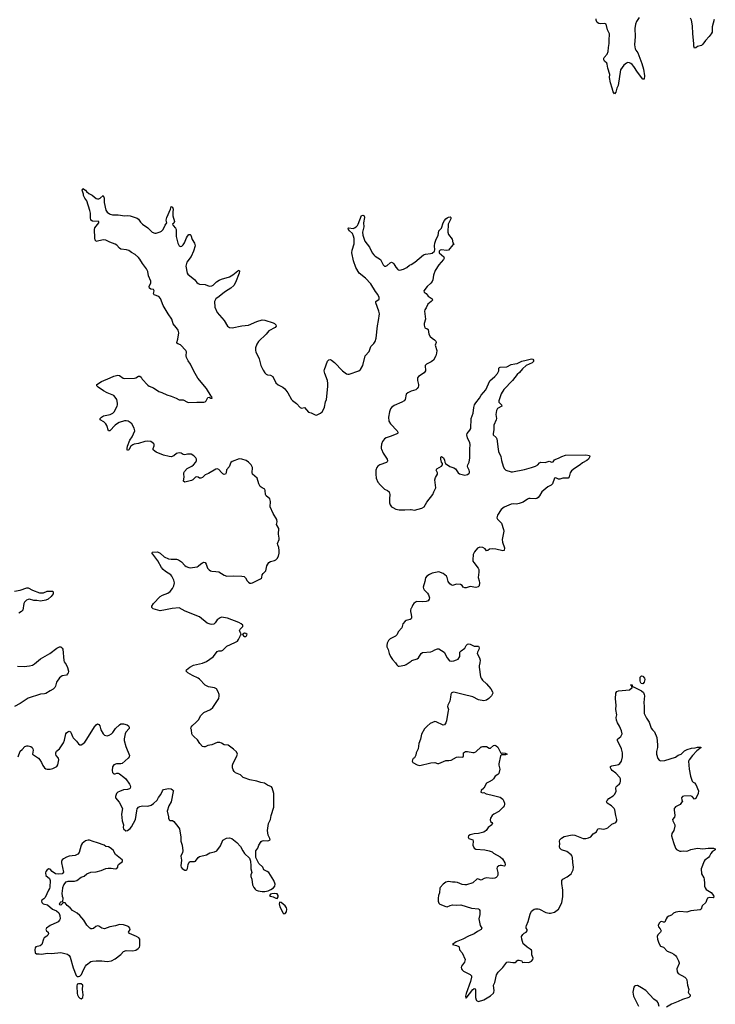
# Model space of a CAD drawing. Header units: inches. Extents: x 2005975 to 2217453, y 644152 to 846769.
# Tile 103 of 162: x 2084244 to 2094474, y 771830 to 786318. Entities that reach past the tile are written whole.
import ezdxf

# ---------------------------------------------------------------- set-up
doc = ezdxf.new("R2010")
doc.units = ezdxf.units.IN
doc.header["$MEASUREMENT"] = 0
for name, color, linetype in [('C0787', 7, 'Continuous'), ('C0788', 7, 'Continuous'), ('C0797', 7, 'Continuous'), ('C0798', 7, 'Continuous')]:
    doc.layers.add(name, color=color, linetype=linetype)

msp = doc.modelspace()

# ---------------------------------------------------------------- linework, layer by layer
at = {"layer": 'C0787', "color": 6, "elevation": 400}
for points in [[(2084223, 775470), (2084250, 775556), (2084282, 775578), (2084317, 775623), (2084350, 775636), (2084370, 775636), (2084406, 775626), (2084429, 775609), (2084438, 775590), (2084440, 775570), (2084434, 775510), (2084522, 775450), (2084541, 775430), (2084564, 775390), (2084583, 775343), (2084610, 775311), (2084630, 775295), (2084650, 775291), (2084690, 775290), (2084730, 775300), (2084790, 775328), (2084807, 775353), (2084820, 775430), (2084812, 775452), (2084780, 775490), (2084773, 775510), (2084773, 775530), (2084784, 775556), (2084831, 775590), (2084890, 775679), (2084904, 775716), (2084923, 775810), (2084930, 775824), (2084950, 775842), (2084970, 775847), (2084990, 775839), (2085001, 775821), (2085019, 775770), (2085032, 775752), (2085081, 775701), (2085110, 775662), (2085130, 775647), (2085150, 775650), (2085170, 775661), (2085202, 775690), (2085232, 775730), (2085346, 775914), (2085370, 775942), (2085390, 775955), (2085410, 775949), (2085421, 775930), (2085436, 775870), (2085469, 775809), (2085489, 775789), (2085530, 775782), (2085559, 775790), (2085593, 775810), (2085615, 775830), (2085652, 775888), (2085710, 775944), (2085730, 775956), (2085770, 775957), (2085823, 775943), (2085842, 775930), (2085856, 775910), (2085852, 775890), (2085806, 775834), (2085795, 775810), (2085781, 775739), (2085780, 775710), (2085804, 775624), (2085860, 775490), (2085856, 775470), (2085839, 775450), (2085750, 775375), (2085730, 775368), (2085669, 775371), (2085630, 775355), (2085610, 775325), (2085602, 775270), (2085610, 775243), (2085630, 775224), (2085650, 775222), (2085670, 775231), (2085690, 775230), (2085710, 775221), (2085775, 775175), (2085807, 775147), (2085861, 775070), (2085870, 775050), (2085874, 775030), (2085870, 775010), (2085859, 775001), (2085830, 774991), (2085770, 774985), (2085710, 774964), (2085686, 774950), (2085668, 774930), (2085651, 774890), (2085654, 774870), (2085706, 774806), (2085755, 774710), (2085739, 774630), (2085751, 774530), (2085768, 774470), (2085767, 774430), (2085771, 774410), (2085804, 774384), (2085827, 774387), (2085870, 774417), (2085890, 774440), (2085946, 774550), (2085964, 774676), (2085972, 774708), (2085989, 774730), (2086010, 774741), (2086050, 774752), (2086130, 774744), (2086178, 774762), (2086210, 774783), (2086266, 774834), (2086285, 774875), (2086321, 774919), (2086344, 774970), (2086361, 774990), (2086382, 774998), (2086430, 775004), (2086470, 774999), (2086490, 774988), (2086504, 774970), (2086503, 774963), (2086470, 774810), (2086436, 774750), (2086414, 774670), (2086434, 774590), (2086433, 774570), (2086444, 774544), (2086450, 774537), (2086490, 774533), (2086510, 774521), (2086570, 774448), (2086592, 774410), (2086614, 774290), (2086615, 774230), (2086632, 774170), (2086644, 774090), (2086638, 774062), (2086614, 774010), (2086622, 773950), (2086613, 773870), (2086619, 773850), (2086635, 773830), (2086670, 773802), (2086690, 773802), (2086701, 773810), (2086710, 773827), (2086720, 773890), (2086737, 773923), (2086750, 773930), (2086814, 773930), (2086830, 773938), (2086870, 773991), (2086890, 774007), (2086990, 774030), (2087041, 774059), (2087110, 774073), (2087141, 774090), (2087196, 774164), (2087230, 774245), (2087286, 774274), (2087330, 774282), (2087363, 774270), (2087437, 774210), (2087493, 774150), (2087523, 774090), (2087550, 774051), (2087623, 773983), (2087636, 773936), (2087645, 773870), (2087645, 773825), (2087658, 773770), (2087643, 773737), (2087643, 773710), (2087658, 773670), (2087669, 773590), (2087687, 773550), (2087705, 773525), (2087722, 773510), (2087750, 773500), (2087810, 773489), (2087848, 773492), (2087898, 773502), (2087939, 773521), (2087974, 773546), (2087994, 773570), (2087999, 773599), (2087982, 773650), (2087908, 773768), (2087885, 773785), (2087833, 773810), (2087818, 773850), (2087761, 773901), (2087744, 773930), (2087719, 773990), (2087715, 774030), (2087719, 774090), (2087746, 774130), (2087761, 774170), (2087794, 774226), (2087810, 774237), (2087830, 774240), (2087890, 774234), (2087910, 774239), (2087929, 774250), (2087923, 774270), (2087897, 774317), (2087890, 774390), (2087905, 774490), (2087931, 774550), (2087943, 774610), (2087980, 774730), (2087981, 774930), (2087957, 775017), (2087945, 775030), (2087890, 775056), (2087845, 775085), (2087790, 775096), (2087730, 775116), (2087630, 775133), (2087543, 775163), (2087528, 775170), (2087490, 775208), (2087418, 775238), (2087396, 775256), (2087381, 775281), (2087373, 775310), (2087372, 775350), (2087381, 775379), (2087433, 775470), (2087445, 775510), (2087430, 775543), (2087390, 775587), (2087310, 775642), (2087250, 775646), (2087210, 775675), (2087185, 775685), (2087150, 775682), (2087070, 775650), (2087010, 775637), (2086970, 775620), (2086950, 775619), (2086930, 775626), (2086892, 775670), (2086860, 775720), (2086803, 775770), (2086786, 775790), (2086776, 775810), (2086770, 775868), (2086763, 775890), (2086766, 775910), (2086779, 775930), (2086840, 775980), (2086879, 776021), (2086905, 776075), (2086930, 776106), (2086950, 776122), (2087050, 776170), (2087082, 776198), (2087170, 776330), (2087177, 776370), (2087175, 776390), (2087164, 776430), (2087140, 776470), (2087110, 776487), (2087022, 776502), (2086970, 776524), (2086890, 776614), (2086868, 776630), (2086787, 776667), (2086717, 776710), (2086694, 776730), (2086695, 776750), (2086745, 776790), (2086801, 776819), (2086930, 776851), (2086990, 776875), (2087090, 776945), (2087110, 776966), (2087150, 777022), (2087170, 777032), (2087210, 777030), (2087230, 777039), (2087290, 777098), (2087410, 777152), (2087445, 777175), (2087464, 777196), (2087490, 777256), (2087501, 777270), (2087497, 777290), (2087490, 777297), (2087477, 777330), (2087487, 777350), (2087524, 777390), (2087523, 777410), (2087501, 777430), (2087466, 777450), (2087298, 777510), (2087211, 777529), (2087190, 777519), (2087150, 777486), (2087118, 777442), (2087097, 777423), (2087070, 777418), (2087043, 777423), (2087001, 777441), (2086890, 777532), (2086677, 777617), (2086590, 777662), (2086484, 777656), (2086387, 777633), (2086310, 777622), (2086209, 777650), (2086187, 777670), (2086187, 777690), (2086211, 777730), (2086310, 777830), (2086345, 777850), (2086421, 777879), (2086457, 777903), (2086490, 777950), (2086509, 777990), (2086519, 778030), (2086513, 778073), (2086483, 778130), (2086465, 778150), (2086390, 778197), (2086352, 778230), (2086330, 778260), (2086276, 778356), (2086187, 778473), (2086195, 778485), (2086270, 778489), (2086310, 778470), (2086370, 778417), (2086430, 778387), (2086470, 778379), (2086550, 778378), (2086579, 778370), (2086621, 778341), (2086670, 778286), (2086692, 778270), (2086730, 778257), (2086750, 778254), (2086852, 778268), (2086870, 778276), (2086907, 778313), (2086930, 778328), (2086950, 778336), (2086970, 778332), (2086987, 778307), (2087007, 778247), (2087030, 778222), (2087050, 778209), (2087070, 778204), (2087130, 778201), (2087172, 778192), (2087250, 778144), (2087290, 778130), (2087390, 778135), (2087509, 778129), (2087543, 778123), (2087565, 778105), (2087590, 778060), (2087610, 778040), (2087630, 778029), (2087650, 778026), (2087670, 778030), (2087785, 778090), (2087798, 778102), (2087805, 778110), (2087810, 778150), (2087824, 778170), (2087866, 778210), (2087876, 778284), (2087891, 778309), (2087910, 778331), (2087930, 778344), (2087990, 778360), (2088010, 778371), (2088030, 778391), (2088050, 778426), (2088060, 778470), (2088062, 778510), (2088055, 778550), (2088038, 778590), (2088037, 778610), (2088058, 778670), (2088058, 778690), (2088048, 778750), (2088055, 778830), (2088022, 778890), (2088028, 778930), (2088024, 778964), (2087970, 779050), (2087927, 779150), (2087932, 779228), (2087924, 779270), (2087870, 779310), (2087858, 779330), (2087855, 779390), (2087849, 779409), (2087810, 779428), (2087781, 779450), (2087759, 779490), (2087737, 779570), (2087670, 779630), (2087665, 779650), (2087670, 779730), (2087650, 779770), (2087610, 779806), (2087572, 779830), (2087510, 779854), (2087470, 779858), (2087370, 779818), (2087350, 779803), (2087322, 779738), (2087286, 779694), (2087278, 779650), (2087270, 779630), (2087250, 779627), (2087230, 779638), (2087210, 779654), (2087170, 779700), (2087150, 779708), (2087130, 779705), (2087019, 779641), (2086970, 779619), (2086930, 779582), (2086910, 779571), (2086890, 779574), (2086870, 779586), (2086844, 779590), (2086830, 779585), (2086790, 779549), (2086770, 779539), (2086670, 779515), (2086653, 779530), (2086664, 779590), (2086658, 779630), (2086660, 779650), (2086669, 779670), (2086705, 779715), (2086775, 779750), (2086801, 779770), (2086835, 779810), (2086845, 779830), (2086845, 779850), (2086835, 779870), (2086803, 779903), (2086764, 779924), (2086710, 779926), (2086670, 779915), (2086650, 779920), (2086619, 779939), (2086590, 779943), (2086550, 779934), (2086510, 779902), (2086470, 779888), (2086440, 779890), (2086359, 779910), (2086250, 779955), (2086229, 779970), (2086209, 779990), (2086208, 780000)], [(2085855, 780000), (2085850, 779991), (2085830, 779979), (2085824, 779990), (2085823, 780000)], [(2089566, 780000), (2089590, 779942), (2089648, 779850), (2089652, 779828), (2089648, 779812), (2089636, 779804), (2089538, 779770), (2089509, 779751), (2089495, 779730), (2089483, 779690), (2089481, 779630), (2089488, 779572), (2089513, 779513), (2089548, 779468), (2089588, 779430), (2089611, 779411), (2089652, 779392), (2089677, 779370), (2089685, 779330), (2089680, 779270), (2089682, 779210), (2089690, 779181), (2089710, 779151), (2089730, 779139), (2089776, 779116), (2089825, 779105), (2089910, 779104), (2089990, 779113), (2090000, 779111)], [(2084169, 777911), (2084250, 777924), (2084350, 777960), (2084370, 777959), (2084430, 777923), (2084533, 777887), (2084593, 777887), (2084650, 777910), (2084730, 777910), (2084736, 777896), (2084734, 777870), (2084707, 777830), (2084662, 777790), (2084630, 777776), (2084550, 777764), (2084494, 777774), (2084450, 777773), (2084390, 777790), (2084370, 777789), (2084342, 777778), (2084315, 777750), (2084306, 777726), (2084290, 777630), (2084272, 777610), (2084233, 777587)], [(2090000, 777656), (2089996, 777650), (2089989, 777631), (2089989, 777610), (2090000, 777565)], [(2090000, 777501), (2089999, 777501), (2089988, 777492), (2089930, 777479), (2089913, 777467), (2089880, 777430), (2089863, 777370), (2089810, 777312), (2089794, 777270), (2089770, 777248), (2089690, 777206), (2089670, 777184), (2089650, 777144), (2089641, 777110), (2089641, 777090), (2089663, 777050), (2089679, 776990), (2089699, 776950), (2089726, 776906), (2089773, 776853), (2089790, 776825), (2089810, 776806), (2089824, 776804), (2089910, 776820), (2089930, 776828), (2090000, 776881)], [(2084210, 776806), (2084310, 776803), (2084390, 776810), (2084430, 776822), (2084462, 776838), (2084550, 776912), (2084689, 776991), (2084790, 777072), (2084830, 777088), (2084850, 777088), (2084870, 777071), (2084876, 777056), (2084891, 776891), (2084900, 776870), (2084926, 776830), (2084946, 776786), (2084960, 776730), (2084956, 776704), (2084949, 776691), (2084930, 776674), (2084870, 776662), (2084830, 776635), (2084785, 776570), (2084769, 776510), (2084759, 776490), (2084735, 776465), (2084690, 776445), (2084630, 776406), (2084610, 776399), (2084550, 776396), (2084366, 776334), (2084250, 776258), (2084166, 776214)]]:
    msp.add_lwpolyline(points, dxfattribs=at)
for points in [[(2087550, 777289), (2087524, 777276), (2087521, 777270), (2087535, 777250), (2087550, 777242), (2087570, 777243), (2087580, 777250), (2087590, 777272), (2087570, 777285)], [(2085250, 774248), (2085210, 774237), (2085164, 774196), (2085148, 774170), (2085117, 774063), (2085100, 774040), (2085058, 774022), (2084970, 774010), (2084930, 773997), (2084887, 773973), (2084870, 773955), (2084860, 773930), (2084860, 773910), (2084887, 773773), (2084880, 773760), (2084868, 773752), (2084810, 773745), (2084770, 773752), (2084723, 773783), (2084690, 773819), (2084670, 773822), (2084650, 773809), (2084630, 773785), (2084625, 773765), (2084628, 773728), (2084680, 773680), (2084691, 773651), (2084688, 773552), (2084684, 773536), (2084667, 773510), (2084618, 773402), (2084599, 773381), (2084570, 773364), (2084562, 773350), (2084571, 773330), (2084590, 773311), (2084653, 773293), (2084725, 773230), (2084785, 773205), (2084818, 773178), (2084826, 773166), (2084835, 773135), (2084837, 773090), (2084831, 773069), (2084810, 773045), (2084788, 773032), (2084690, 772991), (2084637, 772950), (2084629, 772930), (2084639, 772910), (2084662, 772890), (2084666, 772870), (2084658, 772850), (2084645, 772835), (2084606, 772810), (2084595, 772790), (2084570, 772709), (2084547, 772693), (2084483, 772677), (2084470, 772662), (2084464, 772630), (2084470, 772587), (2084490, 772574), (2084530, 772573), (2084570, 772566), (2084650, 772582), (2084710, 772579), (2084849, 772591), (2084949, 772569), (2084970, 772550), (2084984, 772524), (2085030, 772366), (2085073, 772253), (2085090, 772239), (2085110, 772239), (2085130, 772246), (2085154, 772270), (2085181, 772339), (2085210, 772390), (2085227, 772410), (2085290, 772459), (2085313, 772467), (2085370, 772472), (2085450, 772471), (2085530, 772462), (2085593, 772470), (2085650, 772501), (2085730, 772565), (2085772, 772608), (2085810, 772620), (2085910, 772617), (2085950, 772626), (2085988, 772650), (2086004, 772670), (2086011, 772690), (2086010, 772790), (2085995, 772810), (2085962, 772830), (2085858, 772870), (2085844, 772890), (2085867, 772930), (2085865, 772950), (2085847, 772970), (2085830, 772980), (2085770, 772999), (2085710, 773005), (2085655, 772985), (2085570, 772971), (2085490, 772942), (2085450, 772949), (2085410, 772978), (2085390, 772983), (2085365, 772975), (2085330, 772947), (2085310, 772940), (2085290, 772940), (2085273, 772950), (2085230, 772995), (2085187, 773070), (2085130, 773136), (2085091, 773170), (2085022, 773210), (2084988, 773248), (2084943, 773283), (2084910, 773322), (2084890, 773328), (2084850, 773289), (2084836, 773296), (2084830, 773306), (2084838, 773330), (2084850, 773338), (2084876, 773344), (2084882, 773390), (2084875, 773415), (2084869, 773470), (2084874, 773490), (2084877, 773550), (2084893, 773590), (2084927, 773633), (2084958, 773642), (2085050, 773642), (2085084, 773650), (2085150, 773701), (2085190, 773715), (2085232, 773750), (2085290, 773775), (2085370, 773780), (2085441, 773799), (2085510, 773828), (2085546, 773834), (2085590, 773836), (2085650, 773823), (2085670, 773827), (2085689, 773850), (2085689, 773870), (2085699, 773890), (2085756, 773930), (2085755, 773950), (2085750, 773957), (2085654, 774034), (2085617, 774097), (2085575, 774135), (2085550, 774146), (2085510, 774154), (2085484, 774170), (2085390, 774206), (2085324, 774224), (2085270, 774245)], [(2087990, 773460), (2087950, 773456), (2087931, 773450), (2087916, 773430), (2087930, 773422), (2087973, 773413), (2088010, 773391), (2088030, 773385), (2088045, 773410), (2088043, 773430), (2088030, 773454)], [(2088070, 773335), (2088065, 773330), (2088061, 773310), (2088070, 773265), (2088121, 773170), (2088130, 773163), (2088150, 773167), (2088170, 773192), (2088173, 773230), (2088170, 773250), (2088150, 773281), (2088090, 773329)], [(2085107, 772133), (2085091, 772129), (2085083, 772097), (2085087, 771990), (2085093, 771970), (2085110, 771941), (2085130, 771921), (2085150, 771911), (2085170, 771931), (2085176, 771970), (2085167, 772050), (2085170, 772110), (2085150, 772133)]]:
    msp.add_lwpolyline(points, close=True, dxfattribs=at)
at = {"layer": 'C0788', "color": 6, "elevation": 400}
for points in [[(2085823, 780000), (2085823, 780010), (2085830, 780045), (2085865, 780130), (2085899, 780181), (2085936, 780270), (2085927, 780310), (2085893, 780370), (2085870, 780393), (2085840, 780410), (2085810, 780417), (2085785, 780415), (2085709, 780391), (2085683, 780377), (2085649, 780351), (2085570, 780271), (2085551, 780271), (2085526, 780346), (2085510, 780374), (2085482, 780402), (2085428, 780430), (2085427, 780450), (2085446, 780470), (2085478, 780490), (2085573, 780507), (2085614, 780530), (2085633, 780550), (2085676, 780630), (2085682, 780650), (2085683, 780677), (2085670, 780730), (2085650, 780766), (2085630, 780790), (2085530, 780829), (2085476, 780856), (2085396, 780910), (2085376, 780930), (2085378, 780950), (2085447, 780993), (2085574, 781046), (2085630, 781075), (2085665, 781085), (2085686, 781086), (2085710, 781082), (2085763, 781043), (2085790, 781038), (2085930, 781045), (2085950, 781050), (2085990, 781073), (2086010, 781071), (2086030, 781056), (2086046, 781030), (2086130, 780940), (2086150, 780926), (2086210, 780901), (2086290, 780846), (2086332, 780832), (2086410, 780796), (2086470, 780781), (2086547, 780750), (2086590, 780727), (2086610, 780724), (2086650, 780727), (2086710, 780688), (2086730, 780684), (2086850, 780690), (2086950, 780688), (2086970, 780696), (2086984, 780710), (2087010, 780759), (2087030, 780763), (2087054, 780750), (2087070, 780747), (2087073, 780750), (2087069, 780770), (2087059, 780779), (2086990, 780890), (2086865, 781045), (2086805, 781145), (2086754, 781250), (2086719, 781299), (2086695, 781350), (2086691, 781370), (2086695, 781430), (2086686, 781450), (2086610, 781533), (2086567, 781547), (2086557, 781557), (2086555, 781570), (2086570, 781617), (2086586, 781710), (2086573, 781750), (2086550, 781785), (2086518, 781818), (2086502, 781842), (2086482, 781910), (2086428, 781988), (2086355, 782115), (2086316, 782216), (2086290, 782243), (2086223, 782270), (2086213, 782290), (2086219, 782330), (2086210, 782346), (2086170, 782353), (2086154, 782370), (2086149, 782391), (2086170, 782446), (2086171, 782470), (2086140, 782550), (2086130, 782613), (2086110, 782653), (2086050, 782730), (2086013, 782793), (2085990, 782821), (2085944, 782864), (2085890, 782894), (2085850, 782924), (2085814, 782934), (2085730, 782943), (2085710, 782956), (2085670, 783001), (2085650, 783016), (2085570, 783045), (2085510, 783075), (2085470, 783079), (2085370, 783056), (2085363, 783063), (2085356, 783076), (2085350, 783108), (2085343, 783230), (2085350, 783257), (2085410, 783330), (2085407, 783347), (2085313, 783353), (2085292, 783370), (2085285, 783410), (2085285, 783470), (2085277, 783510), (2085233, 783653), (2085201, 783690), (2085181, 783730), (2085181, 783750), (2085162, 783810), (2085170, 783836), (2085210, 783810), (2085228, 783788), (2085262, 783762), (2085310, 783736), (2085369, 783689), (2085390, 783680), (2085410, 783680), (2085429, 783691), (2085470, 783731), (2085488, 783690), (2085486, 783630), (2085510, 783515), (2085530, 783486), (2085562, 783462), (2085575, 783455), (2085610, 783446), (2085694, 783446), (2085790, 783433), (2085830, 783438), (2085870, 783434), (2085970, 783399), (2085990, 783383), (2086019, 783339), (2086050, 783309), (2086130, 783258), (2086190, 783193), (2086230, 783176), (2086250, 783177), (2086310, 783198), (2086330, 783208), (2086354, 783230), (2086383, 783297), (2086410, 783330), (2086398, 783370), (2086406, 783410), (2086460, 783530), (2086470, 783571), (2086490, 783561), (2086503, 783530), (2086496, 783484), (2086496, 783430), (2086518, 783350), (2086513, 783326), (2086493, 783310), (2086503, 783290), (2086533, 783253), (2086544, 783230), (2086547, 783127), (2086570, 783031), (2086582, 783002), (2086590, 782990), (2086610, 782980), (2086630, 782987), (2086650, 783007), (2086666, 783034), (2086696, 783110), (2086710, 783134), (2086730, 783156), (2086750, 783158), (2086761, 783150), (2086782, 783082), (2086814, 783030), (2086823, 782990), (2086798, 782910), (2086764, 782836), (2086704, 782750), (2086695, 782730), (2086687, 782690), (2086708, 782590), (2086715, 782575), (2086818, 782490), (2086850, 782453), (2086870, 782437), (2086890, 782429), (2086970, 782423), (2087030, 782398), (2087070, 782400), (2087091, 782410), (2087140, 782460), (2087175, 782485), (2087210, 782501), (2087330, 782535), (2087376, 782564), (2087450, 782624), (2087473, 782633), (2087476, 782616), (2087471, 782590), (2087418, 782450), (2087391, 782409), (2087350, 782367), (2087270, 782320), (2087230, 782290), (2087177, 782243), (2087130, 782210), (2087117, 782190), (2087111, 782170), (2087116, 782090), (2087150, 782011), (2087250, 781890), (2087302, 781810), (2087330, 781789), (2087370, 781786), (2087510, 781814), (2087610, 781823), (2087730, 781878), (2087810, 781901), (2087850, 781898), (2087970, 781857), (2087989, 781849), (2088010, 781830), (2088016, 781810), (2087999, 781790), (2087910, 781739), (2087871, 781689), (2087755, 781585), (2087730, 781545), (2087713, 781490), (2087710, 781450), (2087715, 781430), (2087766, 781330), (2087790, 781230), (2087822, 781162), (2087850, 781120), (2087870, 781104), (2087890, 781095), (2087930, 781089), (2087968, 781070), (2088013, 780973), (2088045, 780945), (2088113, 780913), (2088145, 780885), (2088185, 780830), (2088240, 780730), (2088254, 780714), (2088313, 780670), (2088370, 780610), (2088390, 780604), (2088430, 780610), (2088490, 780544), (2088530, 780533), (2088590, 780502), (2088610, 780501), (2088630, 780509), (2088669, 780530), (2088690, 780550), (2088710, 780581), (2088725, 780615), (2088743, 780697), (2088757, 780730), (2088777, 780923), (2088777, 780963), (2088770, 781010), (2088730, 781110), (2088724, 781150), (2088727, 781170), (2088770, 781296), (2088790, 781315), (2088810, 781316), (2088830, 781310), (2088873, 781273), (2088990, 781151), (2089050, 781106), (2089070, 781100), (2089090, 781101), (2089230, 781149), (2089255, 781170), (2089289, 781230), (2089324, 781370), (2089382, 781438), (2089390, 781453), (2089406, 781510), (2089450, 781555), (2089470, 781583), (2089484, 781630), (2089504, 781816), (2089520, 781890), (2089533, 781990), (2089525, 782030), (2089481, 782150), (2089480, 782170), (2089532, 782208), (2089530, 782230), (2089510, 782275), (2089477, 782317), (2089406, 782430), (2089330, 782517), (2089236, 782590), (2089185, 782670), (2089155, 782770), (2089127, 782890), (2089132, 782928), (2089162, 783018), (2089165, 783050), (2089161, 783101), (2089153, 783133), (2089137, 783170), (2089092, 783210), (2089078, 783230), (2089077, 783250), (2089086, 783254), (2089150, 783248), (2089170, 783254), (2089190, 783268), (2089213, 783290), (2089223, 783310), (2089270, 783436), (2089290, 783442), (2089310, 783430), (2089313, 783410), (2089301, 783330), (2089305, 783270), (2089287, 783190), (2089289, 783150), (2089320, 783060), (2089389, 782970), (2089428, 782890), (2089450, 782859), (2089470, 782841), (2089549, 782789), (2089588, 782710), (2089610, 782693), (2089630, 782690), (2089650, 782700), (2089690, 782743), (2089710, 782748), (2089730, 782742), (2089746, 782726), (2089775, 782675), (2089803, 782643), (2089810, 782637), (2089832, 782632), (2089889, 782649), (2089936, 782670), (2089976, 782704), (2090000, 782718)], [(2090000, 780851), (2089990, 780848), (2089950, 780830), (2089930, 780810), (2089914, 780730), (2089899, 780710), (2089865, 780690), (2089750, 780642), (2089710, 780610), (2089696, 780590), (2089683, 780550), (2089669, 780470), (2089671, 780410), (2089697, 780370), (2089795, 780270), (2089807, 780250), (2089804, 780236), (2089801, 780230), (2089780, 780220), (2089690, 780184), (2089633, 780167), (2089610, 780150), (2089581, 780110), (2089564, 780070), (2089559, 780030), (2089562, 780010), (2089566, 780000)], [(2086208, 780000), (2086207, 780010), (2086222, 780050), (2086219, 780070), (2086210, 780084), (2086170, 780111), (2086130, 780119), (2086086, 780114), (2085990, 780081), (2085929, 780071), (2085910, 780063), (2085879, 780041), (2085855, 780000)]]:
    msp.add_lwpolyline(points, dxfattribs=at)
at = {"layer": 'C0797', "color": 6, "elevation": 400}
for points in [[(2091281, 780000), (2091286, 779966), (2091318, 779890), (2091328, 779830), (2091352, 779750), (2091370, 779712), (2091394, 779690), (2091470, 779664), (2091490, 779664), (2091670, 779700), (2091772, 779728), (2091830, 779749), (2091863, 779770), (2091890, 779799), (2091910, 779806), (2091970, 779801), (2092030, 779823), (2092070, 779810), (2092088, 779812), (2092110, 779840), (2092127, 779853), (2092170, 779865), (2092215, 779890), (2092270, 779909), (2092570, 779914), (2092625, 779905), (2092631, 779890), (2092609, 779850), (2092587, 779830), (2092523, 779797), (2092489, 779770), (2092404, 779716), (2092360, 779680), (2092338, 779650), (2092323, 779590), (2092310, 779570), (2092230, 779572), (2092190, 779559), (2092170, 779558), (2092146, 779566), (2092130, 779578), (2092110, 779570), (2092080, 779490), (2092058, 779470), (2092010, 779443), (2091950, 779398), (2091925, 779370), (2091890, 779311), (2091870, 779287), (2091850, 779271), (2091830, 779266), (2091753, 779273), (2091730, 779271), (2091710, 779264), (2091650, 779221), (2091590, 779197), (2091550, 779189), (2091510, 779196), (2091470, 779189), (2091370, 779144), (2091325, 779110), (2091270, 779030), (2091262, 778990), (2091270, 778967), (2091330, 778910), (2091359, 778819), (2091364, 778790), (2091361, 778770), (2091338, 778670), (2091345, 778630), (2091372, 778548), (2091371, 778510), (2091350, 778505), (2091247, 778527), (2091190, 778534), (2091155, 778525), (2091130, 778507), (2091110, 778505), (2091087, 778530), (2091055, 778550), (2091010, 778555), (2090978, 778542), (2090933, 778487), (2090914, 778450), (2090906, 778370), (2090910, 778350), (2090923, 778330), (2090987, 778250), (2090996, 778230), (2090998, 778190), (2090988, 778110), (2091003, 778063), (2091005, 778030), (2091000, 777990), (2090986, 777974), (2090950, 777964), (2090870, 777977), (2090810, 777958), (2090790, 777957), (2090767, 777967), (2090750, 777992), (2090726, 778006), (2090670, 778010), (2090610, 777994), (2090590, 778001), (2090570, 778016), (2090543, 778050), (2090530, 778110), (2090519, 778130), (2090470, 778170), (2090410, 778194), (2090310, 778175), (2090270, 778156), (2090231, 778129), (2090213, 778107), (2090203, 778050), (2090180, 777970), (2090183, 777950), (2090193, 777930), (2090240, 777880), (2090254, 777854), (2090269, 777810), (2090267, 777790), (2090250, 777767), (2090224, 777756), (2090170, 777751), (2090084, 777756), (2090064, 777750), (2090038, 777730), (2090026, 777710), (2090018, 777682), (2090000, 777656)], [(2090000, 779111), (2090050, 779100), (2090102, 779118), (2090156, 779130), (2090192, 779150), (2090230, 779220), (2090322, 779330), (2090333, 779370), (2090362, 779430), (2090347, 779550), (2090357, 779583), (2090386, 779630), (2090387, 779650), (2090371, 779690), (2090380, 779710), (2090447, 779750), (2090463, 779770), (2090463, 779790), (2090447, 779810), (2090436, 779850), (2090438, 779882), (2090448, 779890), (2090476, 779870), (2090490, 779838), (2090495, 779810), (2090507, 779790), (2090570, 779743), (2090630, 779724), (2090651, 779711), (2090690, 779653), (2090710, 779635), (2090790, 779615), (2090830, 779626), (2090850, 779641), (2090857, 779650), (2090861, 779670), (2090856, 779690), (2090836, 779730), (2090831, 779751), (2090833, 779770), (2090853, 779810), (2090865, 779870), (2090866, 780000)], [(2090000, 777565), (2090008, 777530), (2090006, 777510), (2090000, 777501)], [(2090000, 776881), (2090011, 776889), (2090090, 776915), (2090110, 776930), (2090149, 776991), (2090170, 777005), (2090290, 777019), (2090313, 777027), (2090350, 777048), (2090390, 777059), (2090410, 777059), (2090488, 777010), (2090529, 776929), (2090566, 776886), (2090590, 776878), (2090630, 776882), (2090670, 776897), (2090691, 776910), (2090715, 776950), (2090718, 777010), (2090736, 777030), (2090790, 777070), (2090811, 777109), (2090830, 777130), (2090850, 777134), (2090869, 777129), (2090930, 777100), (2090990, 777098), (2090998, 777090), (2091000, 777070), (2090995, 777050), (2090975, 777010), (2090973, 776990), (2091007, 776927), (2091014, 776894), (2091013, 776853), (2091000, 776810), (2090999, 776790), (2091021, 776650), (2091029, 776629), (2091050, 776598), (2091110, 776547), (2091172, 776470), (2091199, 776430), (2091204, 776410), (2091182, 776370), (2091143, 776330), (2091110, 776304), (2091070, 776295), (2090989, 776309), (2090910, 776353), (2090767, 776387), (2090670, 776415), (2090630, 776421), (2090610, 776419), (2090590, 776411), (2090584, 776390), (2090582, 776350), (2090568, 776290), (2090538, 776230), (2090536, 776210), (2090549, 776170), (2090547, 776150), (2090538, 776122), (2090519, 776001), (2090509, 775971), (2090490, 775944), (2090470, 775940), (2090370, 775988), (2090349, 775991), (2090279, 775961), (2090235, 775925), (2090196, 775884), (2090154, 775806), (2090139, 775730), (2090115, 775670), (2090105, 775590), (2090077, 775530), (2090070, 775495), (2090050, 775459), (2090030, 775445), (2090020, 775430), (2090016, 775410), (2090027, 775390), (2090090, 775355), (2090130, 775345), (2090290, 775385), (2090347, 775387), (2090390, 775375), (2090410, 775375), (2090510, 775417), (2090557, 775417), (2090590, 775423), (2090670, 775467), (2090690, 775470), (2090755, 775465), (2090765, 775470), (2090770, 775485), (2090770, 775530), (2090799, 775550), (2090829, 775551), (2090910, 775536), (2090930, 775536), (2090954, 775546), (2091030, 775618), (2091039, 775621), (2091054, 775626), (2091110, 775624), (2091150, 775600), (2091170, 775600), (2091210, 775639), (2091230, 775642), (2091250, 775635), (2091275, 775615), (2091315, 775535), (2091330, 775526), (2091349, 775531), (2091386, 775526), (2091411, 775510), (2091390, 775501), (2091330, 775501), (2091313, 775487), (2091290, 775370), (2091290, 775350), (2091307, 775290), (2091292, 775228), (2091275, 775210), (2091235, 775185), (2091210, 775146), (2091190, 775126), (2091150, 775102), (2091110, 775085), (2091068, 775012), (2091030, 774975), (2091025, 774950), (2091050, 774943), (2091070, 774946), (2091106, 774926), (2091174, 774914), (2091310, 774880), (2091349, 774850), (2091360, 774830), (2091373, 774790), (2091375, 774770), (2091370, 774750), (2091356, 774730), (2091292, 774668), (2091217, 774630), (2091190, 774609), (2091167, 774570), (2091163, 774543), (2091170, 774521), (2091188, 774508), (2091199, 774490), (2091187, 774470), (2091133, 774430), (2091106, 774390), (2091090, 774376), (2091070, 774364), (2090990, 774343), (2090930, 774337), (2090870, 774324), (2090843, 774310), (2090838, 774290), (2090849, 774269), (2090910, 774250), (2090914, 774230), (2090906, 774170), (2090929, 774129), (2090954, 774114), (2091084, 774104), (2091150, 774089), (2091190, 774072), (2091213, 774053), (2091310, 773998), (2091344, 773970), (2091380, 773910), (2091383, 773890), (2091379, 773870), (2091370, 773861), (2091331, 773871), (2091310, 773871), (2091290, 773866), (2091268, 773850), (2091261, 773830), (2091276, 773770), (2091274, 773730), (2091265, 773710), (2091250, 773695), (2091230, 773685), (2091190, 773682), (2091110, 773692), (2091077, 773683), (2091030, 773657), (2090990, 773674), (2090970, 773675), (2090910, 773619), (2090815, 773590), (2090790, 773587), (2090750, 773592), (2090681, 773621), (2090650, 773628), (2090607, 773627), (2090550, 773639), (2090510, 773630), (2090470, 773597), (2090429, 773551), (2090423, 773537), (2090419, 773470), (2090404, 773430), (2090397, 773390), (2090399, 773350), (2090410, 773319), (2090424, 773304), (2090510, 773269), (2090530, 773267), (2090574, 773286), (2090610, 773295), (2090670, 773289), (2090730, 773295), (2090890, 773245), (2090990, 773234), (2091003, 773223), (2091010, 773211), (2091010, 773150), (2090998, 773090), (2091017, 772990), (2091040, 772950), (2091033, 772930), (2090976, 772904), (2090930, 772865), (2090845, 772835), (2090763, 772790), (2090664, 772750), (2090611, 772710), (2090670, 772698), (2090700, 772680), (2090709, 772670), (2090712, 772630), (2090750, 772588), (2090793, 772490), (2090784, 772450), (2090740, 772390), (2090735, 772370), (2090742, 772350), (2090750, 772336), (2090770, 772320), (2090869, 772269), (2090887, 772247), (2090888, 772228), (2090875, 772165), (2090809, 771989), (2090801, 771950), (2090804, 771924), (2090810, 771922), (2090910, 772048), (2090924, 772056), (2090930, 772064), (2090940, 772060), (2090948, 772048), (2090947, 771930), (2090955, 771895), (2090964, 771884), (2090991, 771871), (2091070, 771896), (2091170, 771956), (2091210, 771994), (2091218, 772010), (2091221, 772030), (2091210, 772110), (2091231, 772150), (2091258, 772262), (2091279, 772301), (2091350, 772370), (2091408, 772452), (2091430, 772457), (2091494, 772446), (2091530, 772445), (2091545, 772455), (2091554, 772470), (2091570, 772479), (2091590, 772482), (2091631, 772470), (2091632, 772452), (2091645, 772445), (2091669, 772451), (2091730, 772448), (2091750, 772453), (2091770, 772465), (2091791, 772489), (2091796, 772510), (2091776, 772556), (2091775, 772610), (2091770, 772625), (2091750, 772644), (2091707, 772670), (2091670, 772706), (2091650, 772719), (2091630, 772790), (2091626, 772826), (2091643, 772857), (2091664, 772876), (2091691, 772890), (2091705, 772910), (2091705, 772930), (2091693, 772953), (2091691, 772971), (2091695, 772990), (2091724, 773050), (2091750, 773157), (2091770, 773203), (2091810, 773232), (2091830, 773237), (2091870, 773237), (2091890, 773230), (2091980, 773180), (2092030, 773170), (2092050, 773172), (2092110, 773188), (2092130, 773199), (2092167, 773230), (2092190, 773267), (2092218, 773330), (2092231, 773410), (2092233, 773510), (2092215, 773610), (2092216, 773650), (2092230, 773670), (2092296, 773704), (2092352, 773750), (2092386, 773810), (2092391, 773850), (2092379, 773919), (2092376, 773990), (2092369, 774010), (2092354, 774030), (2092290, 774080), (2092210, 774101), (2092187, 774127), (2092182, 774150), (2092186, 774190), (2092183, 774230), (2092188, 774250), (2092210, 774273), (2092250, 774299), (2092370, 774322), (2092410, 774317), (2092530, 774270), (2092570, 774271), (2092610, 774280), (2092643, 774297), (2092680, 774340), (2092729, 774370), (2092746, 774414), (2092770, 774417), (2092831, 774409), (2092870, 774415), (2092892, 774428), (2092950, 774480), (2093010, 774508), (2093025, 774530), (2093026, 774550), (2093009, 774610), (2092997, 774690), (2092986, 774710), (2092948, 774750), (2092882, 774790), (2092874, 774810), (2092883, 774830), (2092910, 774859), (2092970, 774898), (2092996, 774924), (2093014, 774966), (2093012, 775010), (2093016, 775030), (2093030, 775047), (2093066, 775074), (2093076, 775090), (2093081, 775110), (2093078, 775150), (2093068, 775170), (2093010, 775230), (2092958, 775270), (2092941, 775290), (2092931, 775310), (2092932, 775330), (2092950, 775341), (2093030, 775354), (2093050, 775360), (2093070, 775375), (2093094, 775410), (2093111, 775471), (2093111, 775530), (2093093, 775590), (2093035, 775710), (2093036, 775730), (2093087, 775773), (2093103, 775810), (2093094, 775854), (2093063, 775923), (2093034, 775970), (2093020, 776010), (2093018, 776050), (2093026, 776090), (2093012, 776170), (2093018, 776230), (2093006, 776326), (2093012, 776408), (2093027, 776433), (2093050, 776445), (2093210, 776460), (2093249, 776490), (2093248, 776508), (2093242, 776522), (2093226, 776530), (2093249, 776531), (2093252, 776530), (2093253, 776513), (2093262, 776502), (2093270, 776502), (2093390, 776441), (2093417, 776417), (2093429, 776390), (2093432, 776370), (2093425, 776270), (2093430, 776210), (2093430, 776110), (2093461, 776041), (2093503, 775983), (2093530, 775896), (2093550, 775869), (2093582, 775842), (2093616, 775756), (2093626, 775650), (2093623, 775610), (2093609, 775550), (2093610, 775512), (2093630, 775445), (2093650, 775421), (2093670, 775414), (2093730, 775420), (2093891, 775469), (2093930, 775495), (2093970, 775511), (2094021, 775559), (2094059, 775581), (2094122, 775598), (2094177, 775603), (2094210, 775612), (2094255, 775615), (2094265, 775610), (2094202, 775558), (2094139, 775490), (2094089, 775430), (2094082, 775410), (2094089, 775291), (2094110, 775186), (2094134, 775114), (2094150, 775097), (2094170, 775088), (2094190, 775065), (2094226, 774970), (2094224, 774930), (2094190, 774860), (2094170, 774847), (2094134, 774890), (2094110, 774899), (2094010, 774892), (2093993, 774887), (2093977, 774870), (2093981, 774841), (2093991, 774810), (2093979, 774801), (2093956, 774770), (2093890, 774735), (2093877, 774723), (2093870, 774710), (2093867, 774690), (2093881, 774610), (2093874, 774586), (2093847, 774550), (2093850, 774530), (2093878, 774470), (2093880, 774450), (2093865, 774390), (2093834, 774346), (2093830, 774310), (2093860, 774210), (2093890, 774130), (2093904, 774110), (2093950, 774085), (2093970, 774084), (2094010, 774090), (2094056, 774084), (2094070, 774087), (2094112, 774108), (2094210, 774127), (2094290, 774116), (2094370, 774130), (2094450, 774130), (2094470, 774118), (2094474, 774110), (2094470, 774105), (2094430, 774075), (2094406, 774050), (2094390, 774010), (2094376, 773990), (2094321, 773950), (2094310, 773937), (2094265, 773825), (2094270, 773750), (2094304, 773690), (2094309, 773670), (2094317, 773610), (2094316, 773570), (2094323, 773543), (2094341, 773521), (2094414, 773474), (2094446, 773430), (2094453, 773407), (2094445, 773395), (2094390, 773400), (2094361, 773390), (2094348, 773372), (2094334, 773326), (2094283, 773277), (2094268, 773230), (2094250, 773219), (2094112, 773208), (2094086, 773194), (2094054, 773186), (2093950, 773194), (2093893, 773187), (2093859, 773170), (2093830, 773143), (2093790, 773127), (2093767, 773113), (2093752, 773090), (2093730, 773041), (2093710, 773041), (2093690, 773049), (2093670, 773043), (2093650, 773025), (2093633, 772990), (2093637, 772970), (2093662, 772942), (2093679, 772910), (2093670, 772890), (2093629, 772851), (2093621, 772830), (2093622, 772790), (2093644, 772730), (2093670, 772685), (2093710, 772669), (2093766, 772610), (2093830, 772587), (2093862, 772570), (2093890, 772550), (2093905, 772530), (2093935, 772470), (2093943, 772443), (2093943, 772430), (2093910, 772350), (2093912, 772310), (2093930, 772283), (2094027, 772230), (2094046, 772210), (2094055, 772190), (2094067, 772110), (2094084, 772050), (2094077, 772010), (2094084, 771990), (2094103, 771970), (2094106, 771950), (2094083, 771930), (2093990, 771901), (2093930, 771872), (2093828, 771831), (2093754, 771786)], [(2093650, 771800), (2093633, 771850), (2093620, 771870), (2093570, 771908), (2093452, 772032), (2093390, 772074), (2093330, 772105), (2093297, 772103), (2093285, 772095), (2093276, 772084), (2093262, 772010), (2093269, 771949), (2093343, 771803)]]:
    msp.add_lwpolyline(points, dxfattribs=at)
msp.add_lwpolyline([(2093410, 776544), (2093386, 776550), (2093372, 776570), (2093367, 776590), (2093370, 776642), (2093373, 776650), (2093390, 776662), (2093410, 776660), (2093434, 776630), (2093437, 776610), (2093430, 776570)], close=True, dxfattribs=at)
at = {"layer": 'C0798', "color": 6, "elevation": 400}
for points in [[(2093355, 786350), (2093316, 786290), (2093299, 786250), (2093291, 786191), (2093295, 786070), (2093286, 785950), (2093295, 785890), (2093304, 785870), (2093335, 785830), (2093393, 785673), (2093417, 785590), (2093433, 785490), (2093430, 785445), (2093410, 785441), (2093330, 785545), (2093277, 785630), (2093250, 785658), (2093230, 785676), (2093210, 785685), (2093190, 785686), (2093170, 785678), (2093130, 785650), (2093082, 785578), (2093044, 785350), (2093025, 785310), (2093012, 785250), (2092990, 785229), (2092970, 785257), (2092959, 785310), (2092931, 785390), (2092920, 785470), (2092924, 785510), (2092893, 785607), (2092884, 785664), (2092877, 785677), (2092846, 785706), (2092834, 785730), (2092833, 785750), (2092839, 785761), (2092882, 785810), (2092898, 785850), (2092902, 785910), (2092914, 785970), (2092913, 786030), (2092920, 786090), (2092916, 786110), (2092888, 786170), (2092870, 786250), (2092850, 786262), (2092790, 786257), (2092763, 786263), (2092739, 786279), (2092721, 786310), (2092723, 786330)], [(2094459, 786321), (2094430, 786214), (2094426, 786134), (2094415, 786110), (2094385, 786070), (2094328, 786010), (2094290, 785956), (2094270, 785938), (2094210, 785922), (2094190, 785904), (2094170, 785901), (2094159, 785930), (2094160, 785970), (2094144, 786110), (2094141, 786230), (2094124, 786310), (2094110, 786342)], [(2090000, 782718), (2090054, 782750), (2090183, 782857), (2090210, 782868), (2090284, 782876), (2090310, 782884), (2090343, 782910), (2090351, 782930), (2090343, 782990), (2090347, 783030), (2090370, 783087), (2090398, 783142), (2090409, 783211), (2090447, 783253), (2090471, 783330), (2090490, 783363), (2090510, 783387), (2090530, 783404), (2090550, 783412), (2090575, 783415), (2090585, 783410), (2090584, 783390), (2090546, 783310), (2090541, 783190), (2090550, 783158), (2090603, 783090), (2090616, 783036), (2090627, 783010), (2090616, 783004), (2090550, 782929), (2090519, 782921), (2090445, 782930), (2090430, 782927), (2090412, 782910), (2090414, 782890), (2090480, 782830), (2090485, 782810), (2090477, 782790), (2090409, 782711), (2090354, 782630), (2090330, 782559), (2090319, 782490), (2090310, 782464), (2090290, 782439), (2090235, 782390), (2090188, 782330), (2090191, 782310), (2090223, 782290), (2090249, 782249), (2090311, 782210), (2090313, 782193), (2090293, 782170), (2090247, 782130), (2090222, 782078), (2090201, 782050), (2090199, 782030), (2090213, 781910), (2090191, 781850), (2090190, 781822), (2090203, 781783), (2090210, 781778), (2090230, 781776), (2090250, 781758), (2090263, 781690), (2090279, 781659), (2090310, 781630), (2090346, 781610), (2090366, 781590), (2090370, 781570), (2090356, 781530), (2090380, 781450), (2090376, 781410), (2090363, 781370), (2090330, 781308), (2090297, 781283), (2090226, 781250), (2090209, 781231), (2090205, 781210), (2090212, 781170), (2090210, 781150), (2090202, 781138), (2090190, 781124), (2090111, 781070), (2090096, 781050), (2090094, 781010), (2090110, 780950), (2090110, 780930), (2090103, 780910), (2090090, 780892), (2090068, 780872), (2090000, 780851)], [(2090866, 780000), (2090867, 780067), (2090865, 780090), (2090828, 780168), (2090818, 780210), (2090823, 780230), (2090864, 780276), (2090878, 780302), (2090882, 780450), (2090911, 780530), (2090921, 780610), (2090931, 780650), (2090950, 780681), (2091005, 780750), (2091029, 780791), (2091098, 780870), (2091156, 781004), (2091234, 781066), (2091272, 781110), (2091290, 781150), (2091291, 781190), (2091300, 781200), (2091310, 781205), (2091410, 781211), (2091470, 781247), (2091528, 781252), (2091560, 781260), (2091630, 781292), (2091690, 781309), (2091770, 781326), (2091790, 781325), (2091802, 781310), (2091802, 781290), (2091781, 781270), (2091690, 781228), (2091638, 781182), (2091593, 781127), (2091561, 781099), (2091491, 781010), (2091364, 780876), (2091327, 780813), (2091290, 780710), (2091292, 780690), (2091309, 780669), (2091332, 780650), (2091336, 780630), (2091270, 780595), (2091255, 780570), (2091247, 780510), (2091254, 780450), (2091250, 780430), (2091217, 780350), (2091216, 780290), (2091206, 780226), (2091208, 780210), (2091250, 780170), (2091262, 780150), (2091281, 780000)]]:
    msp.add_lwpolyline(points, dxfattribs=at)

doc.saveas('drawing.dxf')
